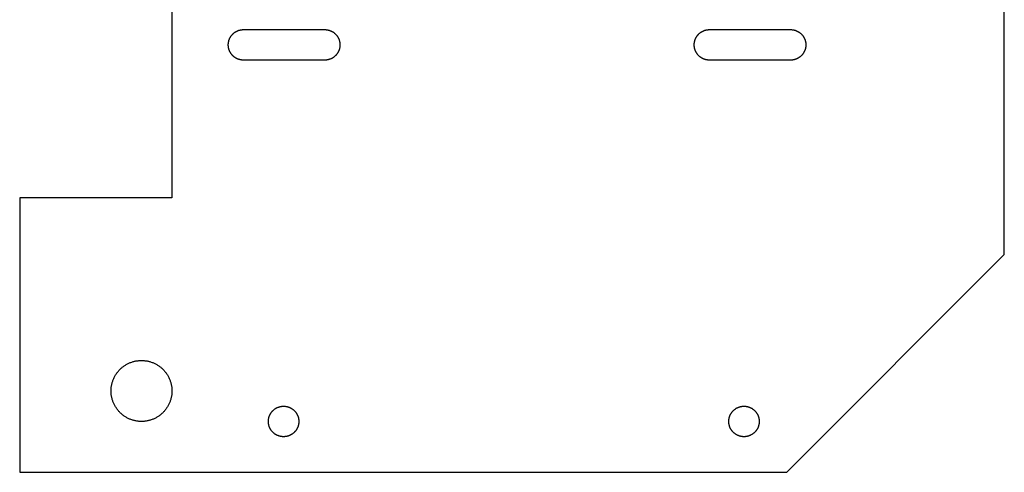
# Model space of a CAD drawing. Header units: millimetres. Extents: x -48 to 48, y -65 to 65.
# Tile 1 of 2: x -48 to 48, y -65 to -20. Entities that reach past the tile are written whole.
import ezdxf

# ---------------------------------------------------------------- set-up
doc = ezdxf.new("R2010")
doc.units = ezdxf.units.MM
doc.layers.add('Make2D$Visible$Curves', color=18, linetype='Continuous', true_color=0x000000)

msp = doc.modelspace()

# ---------------------------------------------------------------- linework, layer by layer
at = {"layer": 'Make2D$Visible$Curves', "color": 251, "lineweight": -3, "true_color": 0x595959}
for points in [[(48.5, 45), (28.5, 65), (-48.5, 65), (-48.5, 38), (-33.5, 38), (-33.5, -38), (-48.5, -38), (-48.5, -65), (27.086, -65), (48.5, -43.586)], [(-36.5, -60), (-36.567, -59.999), (-36.634, -59.997), (-36.701, -59.993), (-36.77, -59.988), (-36.838, -59.981), (-36.907, -59.972), (-36.976, -59.962), (-37.046, -59.95), (-37.116, -59.936), (-37.186, -59.921), (-37.255, -59.903), (-37.325, -59.884), (-37.395, -59.863), (-37.465, -59.84), (-37.535, -59.816), (-37.604, -59.789), (-37.673, -59.761), (-37.742, -59.731), (-37.81, -59.699), (-37.878, -59.665), (-37.945, -59.629), (-38.011, -59.592), (-38.077, -59.552), (-38.142, -59.511), (-38.205, -59.468), (-38.268, -59.423), (-38.33, -59.377), (-38.391, -59.329), (-38.45, -59.279), (-38.509, -59.228), (-38.566, -59.176), (-38.621, -59.121), (-38.676, -59.066), (-38.728, -59.009), (-38.779, -58.95), (-38.829, -58.891), (-38.877, -58.83), (-38.923, -58.768), (-38.968, -58.705), (-39.011, -58.642), (-39.052, -58.577), (-39.092, -58.511), (-39.129, -58.445), (-39.165, -58.378), (-39.199, -58.31), (-39.231, -58.242), (-39.261, -58.173), (-39.289, -58.104), (-39.316, -58.035), (-39.34, -57.965), (-39.363, -57.895), (-39.384, -57.825), (-39.403, -57.755), (-39.421, -57.686), (-39.436, -57.616), (-39.45, -57.546), (-39.462, -57.476), (-39.472, -57.407), (-39.481, -57.338), (-39.488, -57.27), (-39.493, -57.201), (-39.497, -57.134), (-39.499, -57.067), (-39.5, -57), (-39.499, -56.933), (-39.497, -56.866), (-39.493, -56.799), (-39.488, -56.73), (-39.481, -56.662), (-39.472, -56.593), (-39.462, -56.524), (-39.45, -56.454), (-39.436, -56.384), (-39.421, -56.314), (-39.403, -56.245), (-39.384, -56.175), (-39.363, -56.105), (-39.34, -56.035), (-39.316, -55.965), (-39.289, -55.896), (-39.261, -55.827), (-39.231, -55.758), (-39.199, -55.69), (-39.165, -55.622), (-39.129, -55.555), (-39.092, -55.489), (-39.052, -55.423), (-39.011, -55.358), (-38.968, -55.295), (-38.923, -55.232), (-38.877, -55.17), (-38.829, -55.109), (-38.779, -55.05), (-38.728, -54.991), (-38.676, -54.934), (-38.621, -54.879), (-38.566, -54.824), (-38.509, -54.772), (-38.45, -54.721), (-38.391, -54.671), (-38.33, -54.623), (-38.268, -54.577), (-38.205, -54.532), (-38.142, -54.489), (-38.077, -54.448), (-38.011, -54.408), (-37.945, -54.371), (-37.878, -54.335), (-37.81, -54.301), (-37.742, -54.269), (-37.673, -54.239), (-37.604, -54.211), (-37.535, -54.184), (-37.465, -54.16), (-37.395, -54.137), (-37.325, -54.116), (-37.255, -54.097), (-37.186, -54.079), (-37.116, -54.064), (-37.046, -54.05), (-36.976, -54.038), (-36.907, -54.028), (-36.838, -54.019), (-36.77, -54.012), (-36.701, -54.007), (-36.634, -54.003), (-36.567, -54.001), (-36.5, -54), (-36.433, -54.001), (-36.366, -54.003), (-36.299, -54.007), (-36.23, -54.012), (-36.162, -54.019), (-36.093, -54.028), (-36.024, -54.038), (-35.954, -54.05), (-35.884, -54.064), (-35.814, -54.079), (-35.745, -54.097), (-35.675, -54.116), (-35.605, -54.137), (-35.535, -54.16), (-35.465, -54.184), (-35.396, -54.211), (-35.327, -54.239), (-35.258, -54.269), (-35.19, -54.301), (-35.122, -54.335), (-35.055, -54.371), (-34.989, -54.408), (-34.923, -54.448), (-34.858, -54.489), (-34.795, -54.532), (-34.732, -54.577), (-34.67, -54.623), (-34.609, -54.671), (-34.55, -54.721), (-34.491, -54.772), (-34.434, -54.824), (-34.379, -54.879), (-34.324, -54.934), (-34.272, -54.991), (-34.221, -55.05), (-34.171, -55.109), (-34.123, -55.17), (-34.077, -55.232), (-34.032, -55.295), (-33.989, -55.358), (-33.948, -55.423), (-33.908, -55.489), (-33.871, -55.555), (-33.835, -55.622), (-33.801, -55.69), (-33.769, -55.758), (-33.739, -55.827), (-33.711, -55.896), (-33.684, -55.965), (-33.66, -56.035), (-33.637, -56.105), (-33.616, -56.175), (-33.597, -56.245), (-33.579, -56.314), (-33.564, -56.384), (-33.55, -56.454), (-33.538, -56.524), (-33.528, -56.593), (-33.519, -56.662), (-33.512, -56.73), (-33.507, -56.799), (-33.503, -56.866), (-33.501, -56.933), (-33.5, -57), (-33.501, -57.067), (-33.503, -57.134), (-33.507, -57.201), (-33.512, -57.27), (-33.519, -57.338), (-33.528, -57.407), (-33.538, -57.476), (-33.55, -57.546), (-33.564, -57.616), (-33.579, -57.686), (-33.597, -57.755), (-33.616, -57.825), (-33.637, -57.895), (-33.66, -57.965), (-33.684, -58.035), (-33.711, -58.104), (-33.739, -58.173), (-33.769, -58.242), (-33.801, -58.31), (-33.835, -58.378), (-33.871, -58.445), (-33.908, -58.511), (-33.948, -58.577), (-33.989, -58.642), (-34.032, -58.705), (-34.077, -58.768), (-34.123, -58.83), (-34.171, -58.891), (-34.221, -58.95), (-34.272, -59.009), (-34.324, -59.066), (-34.379, -59.121), (-34.434, -59.176), (-34.491, -59.228), (-34.55, -59.279), (-34.609, -59.329), (-34.67, -59.377), (-34.732, -59.423), (-34.795, -59.468), (-34.858, -59.511), (-34.923, -59.552), (-34.989, -59.592), (-35.055, -59.629), (-35.122, -59.665), (-35.19, -59.699), (-35.258, -59.731), (-35.327, -59.761), (-35.396, -59.789), (-35.465, -59.816), (-35.535, -59.84), (-35.605, -59.863), (-35.675, -59.884), (-35.745, -59.903), (-35.814, -59.921), (-35.884, -59.936), (-35.954, -59.95), (-36.024, -59.962), (-36.093, -59.972), (-36.162, -59.981), (-36.23, -59.988), (-36.299, -59.993), (-36.366, -59.997), (-36.433, -59.999)], [(-22.5, -61.5), (-22.533, -61.5), (-22.567, -61.499), (-22.601, -61.497), (-22.635, -61.494), (-22.669, -61.49), (-22.704, -61.486), (-22.738, -61.481), (-22.773, -61.475), (-22.808, -61.468), (-22.843, -61.46), (-22.878, -61.452), (-22.913, -61.442), (-22.948, -61.432), (-22.983, -61.42), (-23.017, -61.408), (-23.052, -61.395), (-23.087, -61.381), (-23.121, -61.365), (-23.155, -61.349), (-23.189, -61.332), (-23.222, -61.315), (-23.256, -61.296), (-23.288, -61.276), (-23.321, -61.255), (-23.353, -61.234), (-23.384, -61.212), (-23.415, -61.189), (-23.445, -61.165), (-23.475, -61.14), (-23.504, -61.114), (-23.533, -61.088), (-23.561, -61.061), (-23.588, -61.033), (-23.614, -61.004), (-23.64, -60.975), (-23.665, -60.945), (-23.689, -60.915), (-23.712, -60.884), (-23.734, -60.853), (-23.755, -60.821), (-23.776, -60.788), (-23.796, -60.756), (-23.815, -60.722), (-23.832, -60.689), (-23.849, -60.655), (-23.865, -60.621), (-23.881, -60.587), (-23.895, -60.552), (-23.908, -60.517), (-23.92, -60.483), (-23.932, -60.448), (-23.942, -60.413), (-23.952, -60.378), (-23.96, -60.343), (-23.968, -60.308), (-23.975, -60.273), (-23.981, -60.238), (-23.986, -60.204), (-23.99, -60.169), (-23.994, -60.135), (-23.997, -60.101), (-23.999, -60.067), (-24, -60.033), (-24, -60), (-24, -59.967), (-23.999, -59.933), (-23.997, -59.899), (-23.994, -59.865), (-23.99, -59.831), (-23.986, -59.796), (-23.981, -59.762), (-23.975, -59.727), (-23.968, -59.692), (-23.96, -59.657), (-23.952, -59.622), (-23.942, -59.587), (-23.932, -59.552), (-23.92, -59.517), (-23.908, -59.483), (-23.895, -59.448), (-23.881, -59.413), (-23.865, -59.379), (-23.849, -59.345), (-23.832, -59.311), (-23.815, -59.278), (-23.796, -59.244), (-23.776, -59.212), (-23.755, -59.179), (-23.734, -59.147), (-23.712, -59.116), (-23.689, -59.085), (-23.665, -59.055), (-23.64, -59.025), (-23.614, -58.996), (-23.588, -58.967), (-23.561, -58.939), (-23.533, -58.912), (-23.504, -58.886), (-23.475, -58.86), (-23.445, -58.835), (-23.415, -58.811), (-23.384, -58.788), (-23.353, -58.766), (-23.321, -58.745), (-23.288, -58.724), (-23.256, -58.704), (-23.222, -58.685), (-23.189, -58.668), (-23.155, -58.651), (-23.121, -58.635), (-23.087, -58.619), (-23.052, -58.605), (-23.017, -58.592), (-22.983, -58.58), (-22.948, -58.568), (-22.913, -58.558), (-22.878, -58.548), (-22.843, -58.54), (-22.808, -58.532), (-22.773, -58.525), (-22.738, -58.519), (-22.704, -58.514), (-22.669, -58.51), (-22.635, -58.506), (-22.601, -58.503), (-22.567, -58.501), (-22.533, -58.5), (-22.5, -58.5), (-22.467, -58.5), (-22.433, -58.501), (-22.399, -58.503), (-22.365, -58.506), (-22.331, -58.51), (-22.296, -58.514), (-22.262, -58.519), (-22.227, -58.525), (-22.192, -58.532), (-22.157, -58.54), (-22.122, -58.548), (-22.087, -58.558), (-22.052, -58.568), (-22.017, -58.58), (-21.983, -58.592), (-21.948, -58.605), (-21.913, -58.619), (-21.879, -58.635), (-21.845, -58.651), (-21.811, -58.668), (-21.778, -58.685), (-21.744, -58.704), (-21.712, -58.724), (-21.679, -58.745), (-21.647, -58.766), (-21.616, -58.788), (-21.585, -58.811), (-21.555, -58.835), (-21.525, -58.86), (-21.496, -58.886), (-21.467, -58.912), (-21.439, -58.939), (-21.412, -58.967), (-21.386, -58.996), (-21.36, -59.025), (-21.335, -59.055), (-21.311, -59.085), (-21.288, -59.116), (-21.266, -59.147), (-21.245, -59.179), (-21.224, -59.212), (-21.204, -59.244), (-21.185, -59.278), (-21.168, -59.311), (-21.151, -59.345), (-21.135, -59.379), (-21.119, -59.413), (-21.105, -59.448), (-21.092, -59.483), (-21.08, -59.517), (-21.068, -59.552), (-21.058, -59.587), (-21.048, -59.622), (-21.04, -59.657), (-21.032, -59.692), (-21.025, -59.727), (-21.019, -59.762), (-21.014, -59.796), (-21.01, -59.831), (-21.006, -59.865), (-21.003, -59.899), (-21.001, -59.933), (-21, -59.967), (-21, -60), (-21, -60.033), (-21.001, -60.067), (-21.003, -60.101), (-21.006, -60.135), (-21.01, -60.169), (-21.014, -60.204), (-21.019, -60.238), (-21.025, -60.273), (-21.032, -60.308), (-21.04, -60.343), (-21.048, -60.378), (-21.058, -60.413), (-21.068, -60.448), (-21.08, -60.483), (-21.092, -60.517), (-21.105, -60.552), (-21.119, -60.587), (-21.135, -60.621), (-21.151, -60.655), (-21.168, -60.689), (-21.185, -60.722), (-21.204, -60.756), (-21.224, -60.788), (-21.245, -60.821), (-21.266, -60.853), (-21.288, -60.884), (-21.311, -60.915), (-21.335, -60.945), (-21.36, -60.975), (-21.386, -61.004), (-21.412, -61.033), (-21.439, -61.061), (-21.467, -61.088), (-21.496, -61.114), (-21.525, -61.14), (-21.555, -61.165), (-21.585, -61.189), (-21.616, -61.212), (-21.647, -61.234), (-21.679, -61.255), (-21.712, -61.276), (-21.744, -61.296), (-21.778, -61.315), (-21.811, -61.332), (-21.845, -61.349), (-21.879, -61.365), (-21.913, -61.381), (-21.948, -61.395), (-21.983, -61.408), (-22.017, -61.42), (-22.052, -61.432), (-22.087, -61.442), (-22.122, -61.452), (-22.157, -61.46), (-22.192, -61.468), (-22.227, -61.475), (-22.262, -61.481), (-22.296, -61.486), (-22.331, -61.49), (-22.365, -61.494), (-22.399, -61.497), (-22.433, -61.499), (-22.467, -61.5)], [(22.855, -61.5), (22.822, -61.5), (22.788, -61.499), (22.755, -61.497), (22.721, -61.494), (22.686, -61.49), (22.652, -61.486), (22.617, -61.481), (22.582, -61.475), (22.548, -61.468), (22.513, -61.46), (22.478, -61.452), (22.443, -61.442), (22.408, -61.432), (22.373, -61.42), (22.338, -61.408), (22.303, -61.395), (22.269, -61.381), (22.234, -61.365), (22.2, -61.349), (22.166, -61.332), (22.133, -61.315), (22.1, -61.296), (22.067, -61.276), (22.035, -61.255), (22.003, -61.234), (21.971, -61.212), (21.94, -61.189), (21.91, -61.165), (21.88, -61.14), (21.851, -61.114), (21.822, -61.088), (21.795, -61.061), (21.768, -61.033), (21.741, -61.004), (21.716, -60.975), (21.691, -60.945), (21.667, -60.915), (21.644, -60.884), (21.621, -60.853), (21.6, -60.821), (21.579, -60.788), (21.56, -60.756), (21.541, -60.722), (21.523, -60.689), (21.506, -60.655), (21.49, -60.621), (21.475, -60.587), (21.461, -60.552), (21.447, -60.517), (21.435, -60.483), (21.424, -60.448), (21.413, -60.413), (21.404, -60.378), (21.395, -60.343), (21.387, -60.308), (21.38, -60.273), (21.374, -60.238), (21.369, -60.204), (21.365, -60.169), (21.361, -60.135), (21.359, -60.101), (21.357, -60.067), (21.356, -60.033), (21.355, -60), (21.356, -59.967), (21.357, -59.933), (21.359, -59.899), (21.361, -59.865), (21.365, -59.831), (21.369, -59.796), (21.374, -59.762), (21.38, -59.727), (21.387, -59.692), (21.395, -59.657), (21.404, -59.622), (21.413, -59.587), (21.424, -59.552), (21.435, -59.517), (21.447, -59.483), (21.461, -59.448), (21.475, -59.413), (21.49, -59.379), (21.506, -59.345), (21.523, -59.311), (21.541, -59.278), (21.56, -59.244), (21.579, -59.212), (21.6, -59.179), (21.621, -59.147), (21.644, -59.116), (21.667, -59.085), (21.691, -59.055), (21.716, -59.025), (21.741, -58.996), (21.768, -58.967), (21.795, -58.939), (21.822, -58.912), (21.851, -58.886), (21.88, -58.86), (21.91, -58.835), (21.94, -58.811), (21.971, -58.788), (22.003, -58.766), (22.035, -58.745), (22.067, -58.724), (22.1, -58.704), (22.133, -58.685), (22.166, -58.668), (22.2, -58.651), (22.234, -58.635), (22.269, -58.619), (22.303, -58.605), (22.338, -58.592), (22.373, -58.58), (22.408, -58.568), (22.443, -58.558), (22.478, -58.548), (22.513, -58.54), (22.548, -58.532), (22.582, -58.525), (22.617, -58.519), (22.652, -58.514), (22.686, -58.51), (22.721, -58.506), (22.755, -58.503), (22.788, -58.501), (22.822, -58.5), (22.855, -58.5), (22.889, -58.5), (22.922, -58.501), (22.956, -58.503), (22.99, -58.506), (23.024, -58.51), (23.059, -58.514), (23.094, -58.519), (23.128, -58.525), (23.163, -58.532), (23.198, -58.54), (23.233, -58.548), (23.268, -58.558), (23.303, -58.568), (23.338, -58.58), (23.373, -58.592), (23.407, -58.605), (23.442, -58.619), (23.476, -58.635), (23.51, -58.651), (23.544, -58.668), (23.578, -58.685), (23.611, -58.704), (23.644, -58.724), (23.676, -58.745), (23.708, -58.766), (23.74, -58.788), (23.77, -58.811), (23.801, -58.835), (23.831, -58.86), (23.86, -58.886), (23.888, -58.912), (23.916, -58.939), (23.943, -58.967), (23.969, -58.996), (23.995, -59.025), (24.02, -59.055), (24.044, -59.085), (24.067, -59.116), (24.089, -59.147), (24.111, -59.179), (24.131, -59.212), (24.151, -59.244), (24.17, -59.278), (24.188, -59.311), (24.205, -59.345), (24.221, -59.379), (24.236, -59.413), (24.25, -59.448), (24.263, -59.483), (24.276, -59.517), (24.287, -59.552), (24.297, -59.587), (24.307, -59.622), (24.316, -59.657), (24.323, -59.692), (24.33, -59.727), (24.336, -59.762), (24.341, -59.796), (24.346, -59.831), (24.349, -59.865), (24.352, -59.899), (24.354, -59.933), (24.355, -59.967), (24.355, -60), (24.355, -60.033), (24.354, -60.067), (24.352, -60.101), (24.349, -60.135), (24.346, -60.169), (24.341, -60.204), (24.336, -60.238), (24.33, -60.273), (24.323, -60.308), (24.316, -60.343), (24.307, -60.378), (24.297, -60.413), (24.287, -60.448), (24.276, -60.483), (24.263, -60.517), (24.25, -60.552), (24.236, -60.587), (24.221, -60.621), (24.205, -60.655), (24.188, -60.689), (24.17, -60.722), (24.151, -60.756), (24.131, -60.788), (24.111, -60.821), (24.089, -60.853), (24.067, -60.884), (24.044, -60.915), (24.02, -60.945), (23.995, -60.975), (23.969, -61.004), (23.943, -61.033), (23.916, -61.061), (23.888, -61.088), (23.86, -61.114), (23.831, -61.14), (23.801, -61.165), (23.77, -61.189), (23.74, -61.212), (23.708, -61.234), (23.676, -61.255), (23.644, -61.276), (23.611, -61.296), (23.578, -61.315), (23.544, -61.332), (23.51, -61.349), (23.476, -61.365), (23.442, -61.381), (23.407, -61.395), (23.373, -61.408), (23.338, -61.42), (23.303, -61.432), (23.268, -61.442), (23.233, -61.452), (23.198, -61.46), (23.163, -61.468), (23.128, -61.475), (23.094, -61.481), (23.059, -61.486), (23.024, -61.49), (22.99, -61.494), (22.956, -61.497), (22.922, -61.499), (22.889, -61.5)]]:
    msp.add_lwpolyline(points, close=True, dxfattribs=at)
for points in [[(-26.45, -24.45), (-26.483, -24.45), (-26.517, -24.449), (-26.551, -24.447), (-26.585, -24.444), (-26.619, -24.44), (-26.654, -24.436), (-26.688, -24.431), (-26.723, -24.425), (-26.758, -24.418), (-26.793, -24.41), (-26.828, -24.402), (-26.863, -24.392), (-26.898, -24.382), (-26.933, -24.37), (-26.967, -24.358), (-27.002, -24.345), (-27.037, -24.331), (-27.071, -24.315), (-27.105, -24.299), (-27.139, -24.282), (-27.172, -24.265), (-27.206, -24.246), (-27.238, -24.226), (-27.271, -24.205), (-27.303, -24.184), (-27.334, -24.162), (-27.365, -24.139), (-27.395, -24.115), (-27.425, -24.09), (-27.454, -24.064), (-27.483, -24.038), (-27.511, -24.011), (-27.538, -23.983), (-27.564, -23.954), (-27.59, -23.925), (-27.615, -23.895), (-27.639, -23.865), (-27.662, -23.834), (-27.684, -23.803), (-27.705, -23.771), (-27.726, -23.738), (-27.746, -23.706), (-27.765, -23.672), (-27.782, -23.639), (-27.799, -23.605), (-27.815, -23.571), (-27.831, -23.537), (-27.845, -23.502), (-27.858, -23.467), (-27.87, -23.433), (-27.882, -23.398), (-27.892, -23.363), (-27.902, -23.328), (-27.91, -23.293), (-27.918, -23.258), (-27.925, -23.223), (-27.931, -23.188), (-27.936, -23.154), (-27.94, -23.119), (-27.944, -23.085), (-27.947, -23.051), (-27.949, -23.017), (-27.95, -22.983), (-27.95, -22.95), (-27.95, -22.917), (-27.949, -22.883), (-27.947, -22.849), (-27.944, -22.815), (-27.94, -22.781), (-27.936, -22.746), (-27.931, -22.712), (-27.925, -22.677), (-27.918, -22.642), (-27.91, -22.607), (-27.902, -22.572), (-27.892, -22.537), (-27.882, -22.502), (-27.87, -22.467), (-27.858, -22.433), (-27.845, -22.398), (-27.831, -22.363), (-27.815, -22.329), (-27.799, -22.295), (-27.782, -22.261), (-27.765, -22.228), (-27.746, -22.194), (-27.726, -22.162), (-27.705, -22.129), (-27.684, -22.097), (-27.662, -22.066), (-27.639, -22.035), (-27.615, -22.005), (-27.59, -21.975), (-27.564, -21.946), (-27.538, -21.917), (-27.511, -21.889), (-27.483, -21.862), (-27.454, -21.836), (-27.425, -21.81), (-27.395, -21.785), (-27.365, -21.761), (-27.334, -21.738), (-27.303, -21.716), (-27.271, -21.695), (-27.238, -21.674), (-27.206, -21.654), (-27.172, -21.635), (-27.139, -21.618), (-27.105, -21.601), (-27.071, -21.585), (-27.037, -21.569), (-27.002, -21.555), (-26.967, -21.542), (-26.933, -21.53), (-26.898, -21.518), (-26.863, -21.508), (-26.828, -21.498), (-26.793, -21.49), (-26.758, -21.482), (-26.723, -21.475), (-26.688, -21.469), (-26.654, -21.464), (-26.619, -21.46), (-26.585, -21.456), (-26.551, -21.453), (-26.517, -21.451), (-26.483, -21.45), (-26.45, -21.45)], [(-26.45, -21.45), (-18.45, -21.45)], [(-18.45, -21.45), (-18.417, -21.45), (-18.383, -21.451), (-18.349, -21.453), (-18.315, -21.456), (-18.281, -21.46), (-18.246, -21.464), (-18.212, -21.469), (-18.177, -21.475), (-18.142, -21.482), (-18.107, -21.49), (-18.072, -21.498), (-18.037, -21.508), (-18.002, -21.518), (-17.967, -21.53), (-17.933, -21.542), (-17.898, -21.555), (-17.863, -21.569), (-17.829, -21.585), (-17.795, -21.601), (-17.761, -21.618), (-17.728, -21.635), (-17.694, -21.654), (-17.662, -21.674), (-17.629, -21.695), (-17.597, -21.716), (-17.566, -21.738), (-17.535, -21.761), (-17.505, -21.785), (-17.475, -21.81), (-17.446, -21.836), (-17.417, -21.862), (-17.389, -21.889), (-17.362, -21.917), (-17.336, -21.946), (-17.31, -21.975), (-17.285, -22.005), (-17.261, -22.035), (-17.238, -22.066), (-17.216, -22.097), (-17.195, -22.129), (-17.174, -22.162), (-17.154, -22.194), (-17.135, -22.228), (-17.118, -22.261), (-17.101, -22.295), (-17.085, -22.329), (-17.069, -22.363), (-17.055, -22.398), (-17.042, -22.433), (-17.03, -22.467), (-17.018, -22.502), (-17.008, -22.537), (-16.998, -22.572), (-16.99, -22.607), (-16.982, -22.642), (-16.975, -22.677), (-16.969, -22.712), (-16.964, -22.746), (-16.96, -22.781), (-16.956, -22.815), (-16.953, -22.849), (-16.951, -22.883), (-16.95, -22.917), (-16.95, -22.95), (-16.95, -22.983), (-16.951, -23.017), (-16.953, -23.051), (-16.956, -23.085), (-16.96, -23.119), (-16.964, -23.154), (-16.969, -23.188), (-16.975, -23.223), (-16.982, -23.258), (-16.99, -23.293), (-16.998, -23.328), (-17.008, -23.363), (-17.018, -23.398), (-17.03, -23.433), (-17.042, -23.467), (-17.055, -23.502), (-17.069, -23.537), (-17.085, -23.571), (-17.101, -23.605), (-17.118, -23.639), (-17.135, -23.672), (-17.154, -23.706), (-17.174, -23.738), (-17.195, -23.771), (-17.216, -23.803), (-17.238, -23.834), (-17.261, -23.865), (-17.285, -23.895), (-17.31, -23.925), (-17.336, -23.954), (-17.362, -23.983), (-17.389, -24.011), (-17.417, -24.038), (-17.446, -24.064), (-17.475, -24.09), (-17.505, -24.115), (-17.535, -24.139), (-17.566, -24.162), (-17.597, -24.184), (-17.629, -24.205), (-17.662, -24.226), (-17.694, -24.246), (-17.728, -24.265), (-17.761, -24.282), (-17.795, -24.299), (-17.829, -24.315), (-17.863, -24.331), (-17.898, -24.345), (-17.933, -24.358), (-17.967, -24.37), (-18.002, -24.382), (-18.037, -24.392), (-18.072, -24.402), (-18.107, -24.41), (-18.142, -24.418), (-18.177, -24.425), (-18.212, -24.431), (-18.246, -24.436), (-18.281, -24.44), (-18.315, -24.444), (-18.349, -24.447), (-18.383, -24.449), (-18.417, -24.45), (-18.45, -24.45)], [(19.45, -24.45), (19.417, -24.45), (19.383, -24.449), (19.349, -24.447), (19.315, -24.444), (19.281, -24.44), (19.246, -24.436), (19.212, -24.431), (19.177, -24.425), (19.142, -24.418), (19.107, -24.41), (19.072, -24.402), (19.037, -24.392), (19.002, -24.382), (18.967, -24.37), (18.933, -24.358), (18.898, -24.345), (18.863, -24.331), (18.829, -24.315), (18.795, -24.299), (18.761, -24.282), (18.728, -24.265), (18.694, -24.246), (18.662, -24.226), (18.629, -24.205), (18.597, -24.184), (18.566, -24.162), (18.535, -24.139), (18.505, -24.115), (18.475, -24.09), (18.446, -24.064), (18.417, -24.038), (18.389, -24.011), (18.362, -23.983), (18.336, -23.954), (18.31, -23.925), (18.285, -23.895), (18.261, -23.865), (18.238, -23.834), (18.216, -23.803), (18.195, -23.771), (18.174, -23.738), (18.154, -23.706), (18.135, -23.672), (18.118, -23.639), (18.101, -23.605), (18.085, -23.571), (18.069, -23.537), (18.055, -23.502), (18.042, -23.467), (18.03, -23.433), (18.018, -23.398), (18.008, -23.363), (17.998, -23.328), (17.99, -23.293), (17.982, -23.258), (17.975, -23.223), (17.969, -23.188), (17.964, -23.154), (17.96, -23.119), (17.956, -23.085), (17.953, -23.051), (17.951, -23.017), (17.95, -22.983), (17.95, -22.95), (17.95, -22.917), (17.951, -22.883), (17.953, -22.849), (17.956, -22.815), (17.96, -22.781), (17.964, -22.746), (17.969, -22.712), (17.975, -22.677), (17.982, -22.642), (17.99, -22.607), (17.998, -22.572), (18.008, -22.537), (18.018, -22.502), (18.03, -22.467), (18.042, -22.433), (18.055, -22.398), (18.069, -22.363), (18.085, -22.329), (18.101, -22.295), (18.118, -22.261), (18.135, -22.228), (18.154, -22.194), (18.174, -22.162), (18.195, -22.129), (18.216, -22.097), (18.238, -22.066), (18.261, -22.035), (18.285, -22.005), (18.31, -21.975), (18.336, -21.946), (18.362, -21.917), (18.389, -21.889), (18.417, -21.862), (18.446, -21.836), (18.475, -21.81), (18.505, -21.785), (18.535, -21.761), (18.566, -21.738), (18.597, -21.716), (18.629, -21.695), (18.662, -21.674), (18.694, -21.654), (18.728, -21.635), (18.761, -21.618), (18.795, -21.601), (18.829, -21.585), (18.863, -21.569), (18.898, -21.555), (18.933, -21.542), (18.967, -21.53), (19.002, -21.518), (19.037, -21.508), (19.072, -21.498), (19.107, -21.49), (19.142, -21.482), (19.177, -21.475), (19.212, -21.469), (19.246, -21.464), (19.281, -21.46), (19.315, -21.456), (19.349, -21.453), (19.383, -21.451), (19.417, -21.45), (19.45, -21.45)], [(19.45, -21.45), (27.45, -21.45)], [(27.45, -21.45), (27.483, -21.45), (27.517, -21.451), (27.551, -21.453), (27.585, -21.456), (27.619, -21.46), (27.654, -21.464), (27.688, -21.469), (27.723, -21.475), (27.758, -21.482), (27.793, -21.49), (27.828, -21.498), (27.863, -21.508), (27.898, -21.518), (27.933, -21.53), (27.967, -21.542), (28.002, -21.555), (28.037, -21.569), (28.071, -21.585), (28.105, -21.601), (28.139, -21.618), (28.172, -21.635), (28.206, -21.654), (28.238, -21.674), (28.271, -21.695), (28.303, -21.716), (28.334, -21.738), (28.365, -21.761), (28.395, -21.785), (28.425, -21.81), (28.454, -21.836), (28.483, -21.862), (28.511, -21.889), (28.538, -21.917), (28.564, -21.946), (28.59, -21.975), (28.615, -22.005), (28.639, -22.035), (28.662, -22.066), (28.684, -22.097), (28.705, -22.129), (28.726, -22.162), (28.746, -22.194), (28.765, -22.228), (28.782, -22.261), (28.799, -22.295), (28.815, -22.329), (28.831, -22.363), (28.845, -22.398), (28.858, -22.433), (28.87, -22.467), (28.882, -22.502), (28.892, -22.537), (28.902, -22.572), (28.91, -22.607), (28.918, -22.642), (28.925, -22.677), (28.931, -22.712), (28.936, -22.746), (28.94, -22.781), (28.944, -22.815), (28.947, -22.849), (28.949, -22.883), (28.95, -22.917), (28.95, -22.95), (28.95, -22.983), (28.949, -23.017), (28.947, -23.051), (28.944, -23.085), (28.94, -23.119), (28.936, -23.154), (28.931, -23.188), (28.925, -23.223), (28.918, -23.258), (28.91, -23.293), (28.902, -23.328), (28.892, -23.363), (28.882, -23.398), (28.87, -23.433), (28.858, -23.467), (28.845, -23.502), (28.831, -23.537), (28.815, -23.571), (28.799, -23.605), (28.782, -23.639), (28.765, -23.672), (28.746, -23.706), (28.726, -23.738), (28.705, -23.771), (28.684, -23.803), (28.662, -23.834), (28.639, -23.865), (28.615, -23.895), (28.59, -23.925), (28.564, -23.954), (28.538, -23.983), (28.511, -24.011), (28.483, -24.038), (28.454, -24.064), (28.425, -24.09), (28.395, -24.115), (28.365, -24.139), (28.334, -24.162), (28.303, -24.184), (28.271, -24.205), (28.238, -24.226), (28.206, -24.246), (28.172, -24.265), (28.139, -24.282), (28.105, -24.299), (28.071, -24.315), (28.037, -24.331), (28.002, -24.345), (27.967, -24.358), (27.933, -24.37), (27.898, -24.382), (27.863, -24.392), (27.828, -24.402), (27.793, -24.41), (27.758, -24.418), (27.723, -24.425), (27.688, -24.431), (27.654, -24.436), (27.619, -24.44), (27.585, -24.444), (27.551, -24.447), (27.517, -24.449), (27.483, -24.45), (27.45, -24.45)], [(-18.45, -24.45), (-26.45, -24.45)], [(27.45, -24.45), (19.45, -24.45)]]:
    msp.add_lwpolyline(points, dxfattribs=at)

doc.saveas('drawing.dxf')
